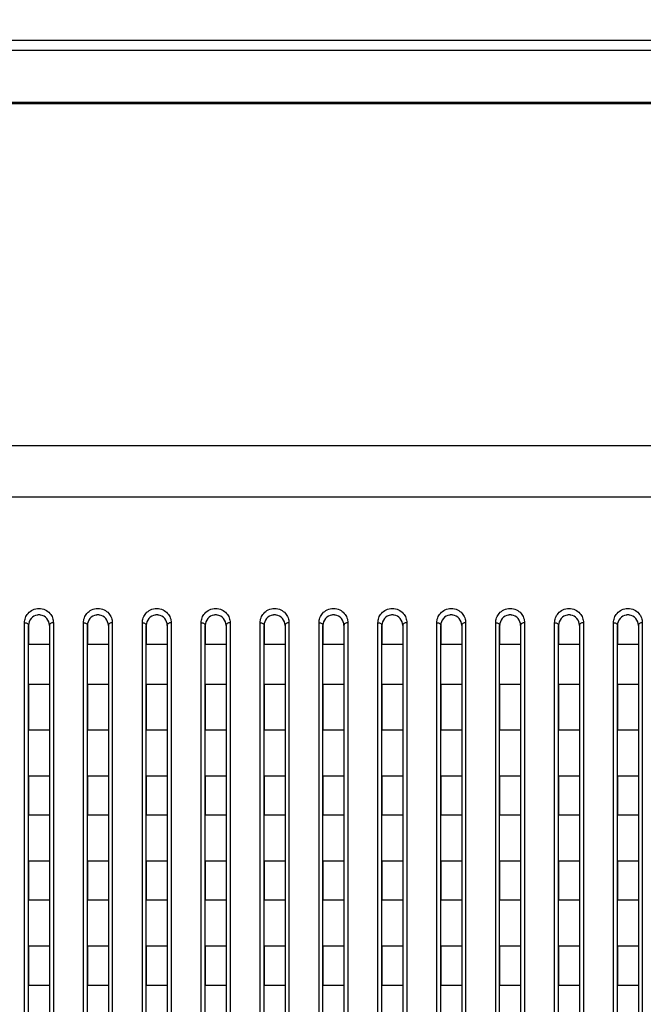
# Model space of a CAD drawing. Header units: millimetres. Extents: x -6054 to 364, y -1866 to 3094.
# Tile 122 of 256: x -4284 to -4236, y 871 to 946. Entities that reach past the tile are written whole.
import ezdxf

# ---------------------------------------------------------------- set-up
doc = ezdxf.new("R2010")
doc.units = ezdxf.units.MM
doc.header["$LTSCALE"] = 65.395
doc.header["$PDSIZE"] = 0.05
doc.layers.get('0').update_dxf_attribs({"linetype": 'CONTINUOUS'})
doc.layers.get('Defpoints').update_dxf_attribs({"linetype": 'CONTINUOUS'})
doc.layers.add('DIM', color=3, linetype='CONTINUOUS')
doc.styles.get("Standard").update_dxf_attribs({"font": 'arial.ttf'})
doc.dimstyles.new('ISO-25', dxfattribs={"dimtxt": 2.5, "dimasz": 2.5, "dimexe": 1.25, "dimexo": 0.625, "dimtad": 1, "dimtxsty": 'STANDARD', "dimcen": 2.5, "dimadec": 0, "dimazin": 0, "dimtfac": 1, "dimtmove": 0, "dimatfit": 3, "dimfxl": 1, "dimarcsym": 0})

# ---------------------------------------------------------------- blocks, each defined once
blk = doc.blocks.new('*D0')
at = {"layer": 'Defpoints', "color": 0}
for p in [(-4193.173, 1041.272), (-4734.98, 936.486), (-4193.173, 628.168)]:
    blk.add_point(p, dxfattribs=at)
at = {"layer": 'DIM', "color": 3, "lineweight": -2}
for p, q in [((-4734.98, 937.111), (-4734.98, 1042.522)), ((-4193.173, 628.793), (-4193.173, 1042.522)), ((-4719.98, 1041.272), (-4208.173, 1041.272))]:
    blk.add_line(p, q, dxfattribs=at)
at = {"layer": 'DIM', "color": 3}
for points in [[(-4719.98, 1043.772), (-4719.98, 1038.772), (-4734.98, 1041.272)], [(-4208.173, 1038.772), (-4208.173, 1043.772), (-4193.173, 1041.272)]]:
    blk.add_solid(points, dxfattribs=at)
at = {"layer": 'DIM', "color": 2, "insert": (-4464.076, 1059.082), "char_height": 20, "attachment_point": 5}
blk.add_mtext('542  [21,331]', dxfattribs=at)
blk = doc.blocks.new('*D7')
at = {"layer": 'Defpoints', "color": 0}
for p in [(-4728.573, 946.484), (-4809.721, 628.168), (-4193.173, 628.168)]:
    blk.add_point(p, dxfattribs=at)
at = {"layer": 'DIM', "color": 3, "lineweight": -2}
for p, q in [((-4729.198, 946.484), (-4810.971, 946.484)), ((-4809.721, 931.484), (-4809.721, 643.168)), ((-4193.798, 628.168), (-4810.971, 628.168))]:
    blk.add_line(p, q, dxfattribs=at)
at = {"layer": 'DIM', "color": 3}
for points in [[(-4807.221, 931.484), (-4812.221, 931.484), (-4809.721, 946.484)], [(-4812.221, 643.168), (-4807.221, 643.168), (-4809.721, 628.168)]]:
    blk.add_solid(points, dxfattribs=at)
at = {"layer": 'DIM', "color": 2, "insert": (-4827.531, 787.326), "char_height": 20, "attachment_point": 5, "rotation": 90}
blk.add_mtext('318  [12,532]', dxfattribs=at)

msp = doc.modelspace()

# ---------------------------------------------------------------- linework, layer by layer
at = {"linetype": 'Continuous'}
for p, q in [((-4727.413, 944.918), (-3058.933, 944.918)), ((-3058.933, 944.121), (-4727.413, 944.121)), ((-3058.933, 940.151), (-4727.413, 940.151)), ((-4379.913, 913.947), (-4226.433, 913.947)), ((-3099.485, 909.984), (-4686.861, 909.984)), ((-4283.523, 828.726), (-4283.523, 900.382)), ((-4283.223, 900.184), (-4283.223, 898.734)), ((-4283.223, 900.184), (-4283.223, 898.734)), ((-4283.223, 828.718), (-4283.223, 900.184)), ((-4281.623, 900.184), (-4281.623, 898.734)), ((-4281.623, 900.184), (-4281.623, 898.734)), ((-4281.623, 900.184), (-4281.623, 828.718)), ((-4281.323, 900.382), (-4281.323, 828.726)), ((-4279.023, 828.726), (-4279.023, 900.382)), ((-4278.723, 900.184), (-4278.723, 898.734)), ((-4278.723, 900.184), (-4278.723, 898.734)), ((-4278.723, 828.718), (-4278.723, 900.184)), ((-4277.123, 900.184), (-4277.123, 898.734)), ((-4277.123, 900.184), (-4277.123, 898.734)), ((-4277.123, 900.184), (-4277.123, 828.718)), ((-4276.823, 900.382), (-4276.823, 828.726)), ((-4274.523, 828.726), (-4274.523, 900.382)), ((-4274.223, 900.184), (-4274.223, 898.734)), ((-4274.223, 900.184), (-4274.223, 898.734)), ((-4274.223, 828.718), (-4274.223, 900.184)), ((-4272.623, 900.184), (-4272.623, 898.734)), ((-4272.623, 900.184), (-4272.623, 898.734)), ((-4272.623, 900.184), (-4272.623, 828.718)), ((-4272.323, 900.382), (-4272.323, 828.726)), ((-4270.023, 828.726), (-4270.023, 900.382)), ((-4269.723, 900.184), (-4269.723, 898.734)), ((-4269.723, 900.184), (-4269.723, 898.734)), ((-4269.723, 828.718), (-4269.723, 900.184)), ((-4268.123, 900.184), (-4268.123, 898.734)), ((-4268.123, 900.184), (-4268.123, 898.734)), ((-4268.123, 900.184), (-4268.123, 828.718)), ((-4267.823, 900.382), (-4267.823, 828.726)), ((-4265.523, 828.726), (-4265.523, 900.382)), ((-4265.223, 900.184), (-4265.223, 898.734)), ((-4265.223, 900.184), (-4265.223, 898.734)), ((-4265.223, 828.718), (-4265.223, 900.184)), ((-4263.623, 900.184), (-4263.623, 898.734)), ((-4263.623, 900.184), (-4263.623, 898.734)), ((-4263.623, 900.184), (-4263.623, 828.718)), ((-4263.323, 900.382), (-4263.323, 828.726)), ((-4261.023, 828.726), (-4261.023, 900.382)), ((-4260.723, 900.184), (-4260.723, 898.734)), ((-4260.723, 900.184), (-4260.723, 898.734)), ((-4260.723, 828.718), (-4260.723, 900.184)), ((-4259.123, 900.184), (-4259.123, 898.734)), ((-4259.123, 900.184), (-4259.123, 898.734)), ((-4259.123, 900.184), (-4259.123, 828.718)), ((-4258.823, 900.382), (-4258.823, 828.726)), ((-4256.523, 828.726), (-4256.523, 900.382)), ((-4256.223, 900.184), (-4256.223, 898.734)), ((-4256.223, 900.184), (-4256.223, 898.734)), ((-4256.223, 828.718), (-4256.223, 900.184)), ((-4254.623, 900.184), (-4254.623, 898.734)), ((-4254.623, 900.184), (-4254.623, 898.734)), ((-4254.623, 900.184), (-4254.623, 828.718)), ((-4254.323, 900.382), (-4254.323, 828.726)), ((-4252.023, 828.726), (-4252.023, 900.382)), ((-4251.723, 900.184), (-4251.723, 898.734)), ((-4251.723, 900.184), (-4251.723, 898.734)), ((-4251.723, 828.718), (-4251.723, 900.184)), ((-4250.123, 900.184), (-4250.123, 898.734)), ((-4250.123, 900.184), (-4250.123, 898.734)), ((-4250.123, 900.184), (-4250.123, 828.718)), ((-4249.823, 900.382), (-4249.823, 828.726)), ((-4247.523, 828.726), (-4247.523, 900.382)), ((-4247.223, 900.184), (-4247.223, 898.734)), ((-4247.223, 900.184), (-4247.223, 898.734)), ((-4247.223, 828.718), (-4247.223, 900.184)), ((-4245.623, 900.184), (-4245.623, 898.734)), ((-4245.623, 900.184), (-4245.623, 898.734)), ((-4245.623, 900.184), (-4245.623, 828.718)), ((-4245.323, 900.382), (-4245.323, 828.726)), ((-4243.023, 828.726), (-4243.023, 900.382)), ((-4242.723, 900.184), (-4242.723, 898.734)), ((-4242.723, 900.184), (-4242.723, 898.734)), ((-4242.723, 828.718), (-4242.723, 900.184)), ((-4241.123, 900.184), (-4241.123, 898.734)), ((-4241.123, 900.184), (-4241.123, 898.734)), ((-4241.123, 900.184), (-4241.123, 828.718)), ((-4240.823, 900.382), (-4240.823, 828.726)), ((-4238.523, 828.726), (-4238.523, 900.382)), ((-4238.223, 900.184), (-4238.223, 898.734)), ((-4238.223, 900.184), (-4238.223, 898.734)), ((-4238.223, 828.718), (-4238.223, 900.184)), ((-4236.623, 900.184), (-4236.623, 898.734)), ((-4236.623, 900.184), (-4236.623, 898.734)), ((-4236.623, 900.184), (-4236.623, 828.718)), ((-4236.323, 900.382), (-4236.323, 828.726)), ((-4281.623, 898.734), (-4283.223, 898.734)), ((-4281.623, 898.734), (-4283.223, 898.734)), ((-4277.123, 898.734), (-4278.723, 898.734)), ((-4277.123, 898.734), (-4278.723, 898.734)), ((-4272.623, 898.734), (-4274.223, 898.734)), ((-4272.623, 898.734), (-4274.223, 898.734)), ((-4268.123, 898.734), (-4269.723, 898.734)), ((-4268.123, 898.734), (-4269.723, 898.734)), ((-4263.623, 898.734), (-4265.223, 898.734)), ((-4263.623, 898.734), (-4265.223, 898.734)), ((-4259.123, 898.734), (-4260.723, 898.734)), ((-4259.123, 898.734), (-4260.723, 898.734)), ((-4254.623, 898.734), (-4256.223, 898.734)), ((-4254.623, 898.734), (-4256.223, 898.734)), ((-4250.123, 898.734), (-4251.723, 898.734)), ((-4250.123, 898.734), (-4251.723, 898.734)), ((-4245.623, 898.734), (-4247.223, 898.734)), ((-4245.623, 898.734), (-4247.223, 898.734)), ((-4241.123, 898.734), (-4242.723, 898.734)), ((-4241.123, 898.734), (-4242.723, 898.734)), ((-4236.623, 898.734), (-4238.223, 898.734)), ((-4236.623, 898.734), (-4238.223, 898.734)), ((-4283.223, 895.668), (-4283.223, 892.168)), ((-4283.223, 895.668), (-4283.223, 892.168)), ((-4281.623, 895.668), (-4283.223, 895.668)), ((-4281.623, 895.668), (-4283.223, 895.668)), ((-4281.623, 895.668), (-4281.623, 892.168)), ((-4281.623, 895.668), (-4281.623, 892.168)), ((-4278.723, 895.668), (-4278.723, 892.168)), ((-4278.723, 895.668), (-4278.723, 892.168)), ((-4277.123, 895.668), (-4278.723, 895.668)), ((-4277.123, 895.668), (-4278.723, 895.668)), ((-4277.123, 895.668), (-4277.123, 892.168)), ((-4277.123, 895.668), (-4277.123, 892.168)), ((-4274.223, 895.668), (-4274.223, 892.168)), ((-4274.223, 895.668), (-4274.223, 892.168)), ((-4272.623, 895.668), (-4274.223, 895.668)), ((-4272.623, 895.668), (-4274.223, 895.668)), ((-4272.623, 895.668), (-4272.623, 892.168)), ((-4272.623, 895.668), (-4272.623, 892.168)), ((-4269.723, 895.668), (-4269.723, 892.168)), ((-4269.723, 895.668), (-4269.723, 892.168)), ((-4268.123, 895.668), (-4269.723, 895.668)), ((-4268.123, 895.668), (-4269.723, 895.668)), ((-4268.123, 895.668), (-4268.123, 892.168)), ((-4268.123, 895.668), (-4268.123, 892.168)), ((-4265.223, 895.668), (-4265.223, 892.168)), ((-4265.223, 895.668), (-4265.223, 892.168)), ((-4263.623, 895.668), (-4265.223, 895.668)), ((-4263.623, 895.668), (-4265.223, 895.668)), ((-4263.623, 895.668), (-4263.623, 892.168)), ((-4263.623, 895.668), (-4263.623, 892.168)), ((-4260.723, 895.668), (-4260.723, 892.168)), ((-4260.723, 895.668), (-4260.723, 892.168)), ((-4259.123, 895.668), (-4260.723, 895.668)), ((-4259.123, 895.668), (-4260.723, 895.668)), ((-4259.123, 895.668), (-4259.123, 892.168)), ((-4259.123, 895.668), (-4259.123, 892.168)), ((-4256.223, 895.668), (-4256.223, 892.168)), ((-4256.223, 895.668), (-4256.223, 892.168)), ((-4254.623, 895.668), (-4256.223, 895.668)), ((-4254.623, 895.668), (-4256.223, 895.668)), ((-4254.623, 895.668), (-4254.623, 892.168)), ((-4254.623, 895.668), (-4254.623, 892.168)), ((-4251.723, 895.668), (-4251.723, 892.168)), ((-4251.723, 895.668), (-4251.723, 892.168)), ((-4250.123, 895.668), (-4251.723, 895.668)), ((-4250.123, 895.668), (-4251.723, 895.668)), ((-4250.123, 895.668), (-4250.123, 892.168)), ((-4250.123, 895.668), (-4250.123, 892.168)), ((-4247.223, 895.668), (-4247.223, 892.168)), ((-4247.223, 895.668), (-4247.223, 892.168)), ((-4245.623, 895.668), (-4247.223, 895.668)), ((-4245.623, 895.668), (-4247.223, 895.668)), ((-4245.623, 895.668), (-4245.623, 892.168)), ((-4245.623, 895.668), (-4245.623, 892.168)), ((-4242.723, 895.668), (-4242.723, 892.168)), ((-4242.723, 895.668), (-4242.723, 892.168)), ((-4241.123, 895.668), (-4242.723, 895.668)), ((-4241.123, 895.668), (-4242.723, 895.668)), ((-4241.123, 895.668), (-4241.123, 892.168)), ((-4241.123, 895.668), (-4241.123, 892.168)), ((-4238.223, 895.668), (-4238.223, 892.168)), ((-4238.223, 895.668), (-4238.223, 892.168)), ((-4236.623, 895.668), (-4238.223, 895.668)), ((-4236.623, 895.668), (-4238.223, 895.668)), ((-4236.623, 895.668), (-4236.623, 892.168)), ((-4236.623, 895.668), (-4236.623, 892.168)), ((-4281.623, 892.168), (-4283.223, 892.168)), ((-4281.623, 892.168), (-4283.223, 892.168)), ((-4277.123, 892.168), (-4278.723, 892.168)), ((-4277.123, 892.168), (-4278.723, 892.168)), ((-4272.623, 892.168), (-4274.223, 892.168)), ((-4272.623, 892.168), (-4274.223, 892.168)), ((-4268.123, 892.168), (-4269.723, 892.168)), ((-4268.123, 892.168), (-4269.723, 892.168)), ((-4263.623, 892.168), (-4265.223, 892.168)), ((-4263.623, 892.168), (-4265.223, 892.168)), ((-4259.123, 892.168), (-4260.723, 892.168)), ((-4259.123, 892.168), (-4260.723, 892.168)), ((-4254.623, 892.168), (-4256.223, 892.168)), ((-4254.623, 892.168), (-4256.223, 892.168)), ((-4250.123, 892.168), (-4251.723, 892.168)), ((-4250.123, 892.168), (-4251.723, 892.168)), ((-4245.623, 892.168), (-4247.223, 892.168)), ((-4245.623, 892.168), (-4247.223, 892.168)), ((-4241.123, 892.168), (-4242.723, 892.168)), ((-4241.123, 892.168), (-4242.723, 892.168)), ((-4236.623, 892.168), (-4238.223, 892.168)), ((-4236.623, 892.168), (-4238.223, 892.168)), ((-4283.223, 888.668), (-4283.223, 885.668)), ((-4283.223, 888.668), (-4283.223, 885.668)), ((-4281.623, 888.668), (-4283.223, 888.668)), ((-4281.623, 888.668), (-4283.223, 888.668)), ((-4281.623, 888.668), (-4281.623, 885.668)), ((-4281.623, 888.668), (-4281.623, 885.668)), ((-4278.723, 888.668), (-4278.723, 885.668)), ((-4278.723, 888.668), (-4278.723, 885.668)), ((-4277.123, 888.668), (-4278.723, 888.668)), ((-4277.123, 888.668), (-4278.723, 888.668)), ((-4277.123, 888.668), (-4277.123, 885.668)), ((-4277.123, 888.668), (-4277.123, 885.668)), ((-4274.223, 888.668), (-4274.223, 885.668)), ((-4274.223, 888.668), (-4274.223, 885.668)), ((-4272.623, 888.668), (-4274.223, 888.668)), ((-4272.623, 888.668), (-4274.223, 888.668)), ((-4272.623, 888.668), (-4272.623, 885.668)), ((-4272.623, 888.668), (-4272.623, 885.668)), ((-4269.723, 888.668), (-4269.723, 885.668)), ((-4269.723, 888.668), (-4269.723, 885.668)), ((-4268.123, 888.668), (-4269.723, 888.668)), ((-4268.123, 888.668), (-4269.723, 888.668)), ((-4268.123, 888.668), (-4268.123, 885.668)), ((-4268.123, 888.668), (-4268.123, 885.668)), ((-4265.223, 888.668), (-4265.223, 885.668)), ((-4265.223, 888.668), (-4265.223, 885.668)), ((-4263.623, 888.668), (-4265.223, 888.668)), ((-4263.623, 888.668), (-4265.223, 888.668)), ((-4263.623, 888.668), (-4263.623, 885.668)), ((-4263.623, 888.668), (-4263.623, 885.668)), ((-4260.723, 888.668), (-4260.723, 885.668)), ((-4260.723, 888.668), (-4260.723, 885.668)), ((-4259.123, 888.668), (-4260.723, 888.668)), ((-4259.123, 888.668), (-4260.723, 888.668)), ((-4259.123, 888.668), (-4259.123, 885.668)), ((-4259.123, 888.668), (-4259.123, 885.668)), ((-4256.223, 888.668), (-4256.223, 885.668)), ((-4256.223, 888.668), (-4256.223, 885.668)), ((-4254.623, 888.668), (-4256.223, 888.668)), ((-4254.623, 888.668), (-4256.223, 888.668)), ((-4254.623, 888.668), (-4254.623, 885.668)), ((-4254.623, 888.668), (-4254.623, 885.668)), ((-4251.723, 888.668), (-4251.723, 885.668)), ((-4251.723, 888.668), (-4251.723, 885.668)), ((-4250.123, 888.668), (-4251.723, 888.668)), ((-4250.123, 888.668), (-4251.723, 888.668)), ((-4250.123, 888.668), (-4250.123, 885.668)), ((-4250.123, 888.668), (-4250.123, 885.668)), ((-4247.223, 888.668), (-4247.223, 885.668)), ((-4247.223, 888.668), (-4247.223, 885.668)), ((-4245.623, 888.668), (-4247.223, 888.668)), ((-4245.623, 888.668), (-4247.223, 888.668)), ((-4245.623, 888.668), (-4245.623, 885.668)), ((-4245.623, 888.668), (-4245.623, 885.668)), ((-4242.723, 888.668), (-4242.723, 885.668)), ((-4242.723, 888.668), (-4242.723, 885.668)), ((-4241.123, 888.668), (-4242.723, 888.668)), ((-4241.123, 888.668), (-4242.723, 888.668)), ((-4241.123, 888.668), (-4241.123, 885.668)), ((-4241.123, 888.668), (-4241.123, 885.668)), ((-4238.223, 888.668), (-4238.223, 885.668)), ((-4238.223, 888.668), (-4238.223, 885.668)), ((-4236.623, 888.668), (-4238.223, 888.668)), ((-4236.623, 888.668), (-4238.223, 888.668)), ((-4236.623, 888.668), (-4236.623, 885.668)), ((-4236.623, 888.668), (-4236.623, 885.668)), ((-4281.623, 885.668), (-4283.223, 885.668)), ((-4281.623, 885.668), (-4283.223, 885.668)), ((-4277.123, 885.668), (-4278.723, 885.668)), ((-4277.123, 885.668), (-4278.723, 885.668)), ((-4272.623, 885.668), (-4274.223, 885.668)), ((-4272.623, 885.668), (-4274.223, 885.668)), ((-4268.123, 885.668), (-4269.723, 885.668)), ((-4268.123, 885.668), (-4269.723, 885.668)), ((-4263.623, 885.668), (-4265.223, 885.668)), ((-4263.623, 885.668), (-4265.223, 885.668)), ((-4259.123, 885.668), (-4260.723, 885.668)), ((-4259.123, 885.668), (-4260.723, 885.668)), ((-4254.623, 885.668), (-4256.223, 885.668)), ((-4254.623, 885.668), (-4256.223, 885.668)), ((-4250.123, 885.668), (-4251.723, 885.668)), ((-4250.123, 885.668), (-4251.723, 885.668)), ((-4245.623, 885.668), (-4247.223, 885.668)), ((-4245.623, 885.668), (-4247.223, 885.668)), ((-4241.123, 885.668), (-4242.723, 885.668)), ((-4241.123, 885.668), (-4242.723, 885.668)), ((-4236.623, 885.668), (-4238.223, 885.668)), ((-4236.623, 885.668), (-4238.223, 885.668)), ((-4283.223, 882.168), (-4283.223, 879.168)), ((-4283.223, 882.168), (-4283.223, 879.168)), ((-4281.623, 882.168), (-4283.223, 882.168)), ((-4281.623, 882.168), (-4283.223, 882.168)), ((-4281.623, 882.168), (-4281.623, 879.168)), ((-4281.623, 882.168), (-4281.623, 879.168)), ((-4278.723, 882.168), (-4278.723, 879.168)), ((-4278.723, 882.168), (-4278.723, 879.168)), ((-4277.123, 882.168), (-4278.723, 882.168)), ((-4277.123, 882.168), (-4278.723, 882.168)), ((-4277.123, 882.168), (-4277.123, 879.168)), ((-4277.123, 882.168), (-4277.123, 879.168)), ((-4274.223, 882.168), (-4274.223, 879.168)), ((-4274.223, 882.168), (-4274.223, 879.168)), ((-4272.623, 882.168), (-4274.223, 882.168)), ((-4272.623, 882.168), (-4274.223, 882.168)), ((-4272.623, 882.168), (-4272.623, 879.168)), ((-4272.623, 882.168), (-4272.623, 879.168)), ((-4269.723, 882.168), (-4269.723, 879.168)), ((-4269.723, 882.168), (-4269.723, 879.168)), ((-4268.123, 882.168), (-4269.723, 882.168)), ((-4268.123, 882.168), (-4269.723, 882.168)), ((-4268.123, 882.168), (-4268.123, 879.168)), ((-4268.123, 882.168), (-4268.123, 879.168)), ((-4265.223, 882.168), (-4265.223, 879.168)), ((-4265.223, 882.168), (-4265.223, 879.168)), ((-4263.623, 882.168), (-4265.223, 882.168)), ((-4263.623, 882.168), (-4265.223, 882.168)), ((-4263.623, 882.168), (-4263.623, 879.168)), ((-4263.623, 882.168), (-4263.623, 879.168)), ((-4260.723, 882.168), (-4260.723, 879.168)), ((-4260.723, 882.168), (-4260.723, 879.168)), ((-4259.123, 882.168), (-4260.723, 882.168)), ((-4259.123, 882.168), (-4260.723, 882.168)), ((-4259.123, 882.168), (-4259.123, 879.168)), ((-4259.123, 882.168), (-4259.123, 879.168)), ((-4256.223, 882.168), (-4256.223, 879.168)), ((-4256.223, 882.168), (-4256.223, 879.168)), ((-4254.623, 882.168), (-4256.223, 882.168)), ((-4254.623, 882.168), (-4256.223, 882.168)), ((-4254.623, 882.168), (-4254.623, 879.168)), ((-4254.623, 882.168), (-4254.623, 879.168)), ((-4251.723, 882.168), (-4251.723, 879.168)), ((-4251.723, 882.168), (-4251.723, 879.168)), ((-4250.123, 882.168), (-4251.723, 882.168)), ((-4250.123, 882.168), (-4251.723, 882.168)), ((-4250.123, 882.168), (-4250.123, 879.168)), ((-4250.123, 882.168), (-4250.123, 879.168)), ((-4247.223, 882.168), (-4247.223, 879.168)), ((-4247.223, 882.168), (-4247.223, 879.168)), ((-4245.623, 882.168), (-4247.223, 882.168)), ((-4245.623, 882.168), (-4247.223, 882.168)), ((-4245.623, 882.168), (-4245.623, 879.168)), ((-4245.623, 882.168), (-4245.623, 879.168)), ((-4242.723, 882.168), (-4242.723, 879.168)), ((-4242.723, 882.168), (-4242.723, 879.168)), ((-4241.123, 882.168), (-4242.723, 882.168)), ((-4241.123, 882.168), (-4242.723, 882.168)), ((-4241.123, 882.168), (-4241.123, 879.168)), ((-4241.123, 882.168), (-4241.123, 879.168)), ((-4238.223, 882.168), (-4238.223, 879.168)), ((-4238.223, 882.168), (-4238.223, 879.168)), ((-4236.623, 882.168), (-4238.223, 882.168)), ((-4236.623, 882.168), (-4238.223, 882.168)), ((-4236.623, 882.168), (-4236.623, 879.168)), ((-4236.623, 882.168), (-4236.623, 879.168)), ((-4281.623, 879.168), (-4283.223, 879.168)), ((-4281.623, 879.168), (-4283.223, 879.168)), ((-4277.123, 879.168), (-4278.723, 879.168)), ((-4277.123, 879.168), (-4278.723, 879.168)), ((-4272.623, 879.168), (-4274.223, 879.168)), ((-4272.623, 879.168), (-4274.223, 879.168)), ((-4268.123, 879.168), (-4269.723, 879.168)), ((-4268.123, 879.168), (-4269.723, 879.168)), ((-4263.623, 879.168), (-4265.223, 879.168)), ((-4263.623, 879.168), (-4265.223, 879.168)), ((-4259.123, 879.168), (-4260.723, 879.168)), ((-4259.123, 879.168), (-4260.723, 879.168)), ((-4254.623, 879.168), (-4256.223, 879.168)), ((-4254.623, 879.168), (-4256.223, 879.168)), ((-4250.123, 879.168), (-4251.723, 879.168)), ((-4250.123, 879.168), (-4251.723, 879.168)), ((-4245.623, 879.168), (-4247.223, 879.168)), ((-4245.623, 879.168), (-4247.223, 879.168)), ((-4241.123, 879.168), (-4242.723, 879.168)), ((-4241.123, 879.168), (-4242.723, 879.168)), ((-4236.623, 879.168), (-4238.223, 879.168)), ((-4236.623, 879.168), (-4238.223, 879.168)), ((-4283.223, 875.668), (-4283.223, 872.668)), ((-4283.223, 875.668), (-4283.223, 872.668)), ((-4281.623, 875.668), (-4283.223, 875.668)), ((-4281.623, 875.668), (-4283.223, 875.668)), ((-4281.623, 875.668), (-4281.623, 872.668)), ((-4281.623, 875.668), (-4281.623, 872.668)), ((-4278.723, 875.668), (-4278.723, 872.668)), ((-4278.723, 875.668), (-4278.723, 872.668)), ((-4277.123, 875.668), (-4278.723, 875.668)), ((-4277.123, 875.668), (-4278.723, 875.668)), ((-4277.123, 875.668), (-4277.123, 872.668)), ((-4277.123, 875.668), (-4277.123, 872.668)), ((-4274.223, 875.668), (-4274.223, 872.668)), ((-4274.223, 875.668), (-4274.223, 872.668)), ((-4272.623, 875.668), (-4274.223, 875.668)), ((-4272.623, 875.668), (-4274.223, 875.668)), ((-4272.623, 875.668), (-4272.623, 872.668)), ((-4272.623, 875.668), (-4272.623, 872.668)), ((-4269.723, 875.668), (-4269.723, 872.668)), ((-4269.723, 875.668), (-4269.723, 872.668)), ((-4268.123, 875.668), (-4269.723, 875.668)), ((-4268.123, 875.668), (-4269.723, 875.668)), ((-4268.123, 875.668), (-4268.123, 872.668)), ((-4268.123, 875.668), (-4268.123, 872.668)), ((-4265.223, 875.668), (-4265.223, 872.668)), ((-4265.223, 875.668), (-4265.223, 872.668)), ((-4263.623, 875.668), (-4265.223, 875.668)), ((-4263.623, 875.668), (-4265.223, 875.668)), ((-4263.623, 875.668), (-4263.623, 872.668)), ((-4263.623, 875.668), (-4263.623, 872.668)), ((-4260.723, 875.668), (-4260.723, 872.668)), ((-4260.723, 875.668), (-4260.723, 872.668)), ((-4259.123, 875.668), (-4260.723, 875.668)), ((-4259.123, 875.668), (-4260.723, 875.668)), ((-4259.123, 875.668), (-4259.123, 872.668)), ((-4259.123, 875.668), (-4259.123, 872.668)), ((-4256.223, 875.668), (-4256.223, 872.668)), ((-4256.223, 875.668), (-4256.223, 872.668)), ((-4254.623, 875.668), (-4256.223, 875.668)), ((-4254.623, 875.668), (-4256.223, 875.668)), ((-4254.623, 875.668), (-4254.623, 872.668)), ((-4254.623, 875.668), (-4254.623, 872.668)), ((-4251.723, 875.668), (-4251.723, 872.668)), ((-4251.723, 875.668), (-4251.723, 872.668)), ((-4250.123, 875.668), (-4251.723, 875.668)), ((-4250.123, 875.668), (-4251.723, 875.668)), ((-4250.123, 875.668), (-4250.123, 872.668)), ((-4250.123, 875.668), (-4250.123, 872.668)), ((-4247.223, 875.668), (-4247.223, 872.668)), ((-4247.223, 875.668), (-4247.223, 872.668)), ((-4245.623, 875.668), (-4247.223, 875.668)), ((-4245.623, 875.668), (-4247.223, 875.668)), ((-4245.623, 875.668), (-4245.623, 872.668)), ((-4245.623, 875.668), (-4245.623, 872.668)), ((-4242.723, 875.668), (-4242.723, 872.668)), ((-4242.723, 875.668), (-4242.723, 872.668)), ((-4241.123, 875.668), (-4242.723, 875.668)), ((-4241.123, 875.668), (-4242.723, 875.668)), ((-4241.123, 875.668), (-4241.123, 872.668)), ((-4241.123, 875.668), (-4241.123, 872.668)), ((-4238.223, 875.668), (-4238.223, 872.668)), ((-4238.223, 875.668), (-4238.223, 872.668)), ((-4236.623, 875.668), (-4238.223, 875.668)), ((-4236.623, 875.668), (-4238.223, 875.668)), ((-4236.623, 875.668), (-4236.623, 872.668)), ((-4236.623, 875.668), (-4236.623, 872.668)), ((-4281.623, 872.668), (-4283.223, 872.668)), ((-4281.623, 872.668), (-4283.223, 872.668)), ((-4277.123, 872.668), (-4278.723, 872.668)), ((-4277.123, 872.668), (-4278.723, 872.668)), ((-4272.623, 872.668), (-4274.223, 872.668)), ((-4272.623, 872.668), (-4274.223, 872.668)), ((-4268.123, 872.668), (-4269.723, 872.668)), ((-4268.123, 872.668), (-4269.723, 872.668)), ((-4263.623, 872.668), (-4265.223, 872.668)), ((-4263.623, 872.668), (-4265.223, 872.668)), ((-4259.123, 872.668), (-4260.723, 872.668)), ((-4259.123, 872.668), (-4260.723, 872.668)), ((-4254.623, 872.668), (-4256.223, 872.668)), ((-4254.623, 872.668), (-4256.223, 872.668)), ((-4250.123, 872.668), (-4251.723, 872.668)), ((-4250.123, 872.668), (-4251.723, 872.668)), ((-4245.623, 872.668), (-4247.223, 872.668)), ((-4245.623, 872.668), (-4247.223, 872.668)), ((-4241.123, 872.668), (-4242.723, 872.668)), ((-4241.123, 872.668), (-4242.723, 872.668)), ((-4236.623, 872.668), (-4238.223, 872.668)), ((-4236.623, 872.668), (-4238.223, 872.668))]:
    msp.add_line(p, q, dxfattribs=at)
msp.add_line((-4734.98, 940.078), (-3893.18, 940.078))
for centre, radius, start, end in [((-4282.423, 900.184), 0.8, 98.00571, 180), ((-4282.423, 900.184), 0.8, 98.00697, 100.40127), ((-4282.423, 900.184), 0.8, 98.00697, 100.40127), ((-4282.423, 900.182), 0.802, 92.67353, 98.00676), ((-4282.423, 900.182), 0.802, 92.67345, 98.00676), ((-4282.423, 900.182), 0.802, 92.67345, 98.00676), ((-4282.423, 900.186), 0.798, 87.34328, 92.66704), ((-4282.423, 900.186), 0.798, 87.34328, 92.66704), ((-4282.423, 900.186), 0.798, 87.34317, 92.66715), ((-4282.423, 900.182), 0.802, 81.99243, 87.33724), ((-4282.423, 900.182), 0.802, 81.99258, 87.33756), ((-4282.423, 900.182), 0.802, 81.99258, 87.33756), ((-4282.423, 900.184), 0.8, 0, 81.99444), ((-4282.423, 900.184), 0.8, 79.5496, 81.99314), ((-4282.423, 900.184), 0.8, 79.5496, 81.99314), ((-4277.923, 900.184), 0.8, 98.00571, 180), ((-4277.923, 900.184), 0.8, 98.00697, 100.40127), ((-4277.923, 900.184), 0.8, 98.00697, 100.40127), ((-4277.923, 900.182), 0.802, 92.67353, 98.00676), ((-4277.923, 900.182), 0.802, 92.67345, 98.00676), ((-4277.923, 900.182), 0.802, 92.67345, 98.00676), ((-4277.923, 900.186), 0.798, 87.34328, 92.66704), ((-4277.923, 900.186), 0.798, 87.34328, 92.66704), ((-4277.923, 900.186), 0.798, 87.34317, 92.66715), ((-4277.923, 900.182), 0.802, 81.99243, 87.33724), ((-4277.923, 900.182), 0.802, 81.99258, 87.33756), ((-4277.923, 900.182), 0.802, 81.99258, 87.33756), ((-4277.923, 900.184), 0.8, 0, 81.99444), ((-4277.923, 900.184), 0.8, 79.5496, 81.99314), ((-4277.923, 900.184), 0.8, 79.5496, 81.99314), ((-4273.423, 900.184), 0.8, 98.00571, 180), ((-4273.423, 900.184), 0.8, 98.00697, 100.40127), ((-4273.423, 900.184), 0.8, 98.00697, 100.40127), ((-4273.423, 900.182), 0.802, 92.67353, 98.00676), ((-4273.423, 900.182), 0.802, 92.67345, 98.00676), ((-4273.423, 900.182), 0.802, 92.67345, 98.00676), ((-4273.423, 900.186), 0.798, 87.34328, 92.66704), ((-4273.423, 900.186), 0.798, 87.34328, 92.66704), ((-4273.423, 900.186), 0.798, 87.34317, 92.66715), ((-4273.423, 900.182), 0.802, 81.99243, 87.33724), ((-4273.423, 900.182), 0.802, 81.99258, 87.33756), ((-4273.423, 900.182), 0.802, 81.99258, 87.33756), ((-4273.423, 900.184), 0.8, 0, 81.99444), ((-4273.423, 900.184), 0.8, 79.5496, 81.99314), ((-4273.423, 900.184), 0.8, 79.5496, 81.99314), ((-4268.923, 900.184), 0.8, 98.00571, 180), ((-4268.923, 900.184), 0.8, 98.00697, 100.40127), ((-4268.923, 900.184), 0.8, 98.00697, 100.40127), ((-4268.923, 900.182), 0.802, 92.67353, 98.00676), ((-4268.923, 900.182), 0.802, 92.67345, 98.00676), ((-4268.923, 900.182), 0.802, 92.67345, 98.00676), ((-4268.923, 900.186), 0.798, 87.34328, 92.66704), ((-4268.923, 900.186), 0.798, 87.34328, 92.66704), ((-4268.923, 900.186), 0.798, 87.34317, 92.66715), ((-4268.923, 900.182), 0.802, 81.99243, 87.33724), ((-4268.923, 900.182), 0.802, 81.99258, 87.33756), ((-4268.923, 900.182), 0.802, 81.99258, 87.33756), ((-4268.923, 900.184), 0.8, 0, 81.99444), ((-4268.923, 900.184), 0.8, 79.5496, 81.99314), ((-4268.923, 900.184), 0.8, 79.5496, 81.99314), ((-4264.423, 900.184), 0.8, 98.00571, 180), ((-4264.423, 900.184), 0.8, 98.00697, 100.40127), ((-4264.423, 900.184), 0.8, 98.00697, 100.40127), ((-4264.423, 900.182), 0.802, 92.67353, 98.00676), ((-4264.423, 900.182), 0.802, 92.67345, 98.00676), ((-4264.423, 900.182), 0.802, 92.67345, 98.00676), ((-4264.423, 900.186), 0.798, 87.34328, 92.66704), ((-4264.423, 900.186), 0.798, 87.34328, 92.66704), ((-4264.423, 900.186), 0.798, 87.34317, 92.66715), ((-4264.423, 900.182), 0.802, 81.99243, 87.33724), ((-4264.423, 900.182), 0.802, 81.99258, 87.33756), ((-4264.423, 900.182), 0.802, 81.99258, 87.33756), ((-4264.423, 900.184), 0.8, 0, 81.99444), ((-4264.423, 900.184), 0.8, 79.5496, 81.99314), ((-4264.423, 900.184), 0.8, 79.5496, 81.99314), ((-4259.923, 900.184), 0.8, 98.00571, 180), ((-4259.923, 900.184), 0.8, 98.00697, 100.40127), ((-4259.923, 900.184), 0.8, 98.00697, 100.40127), ((-4259.923, 900.182), 0.802, 92.67353, 98.00676), ((-4259.923, 900.182), 0.802, 92.67345, 98.00676), ((-4259.923, 900.182), 0.802, 92.67345, 98.00676), ((-4259.923, 900.186), 0.798, 87.34328, 92.66704), ((-4259.923, 900.186), 0.798, 87.34328, 92.66704), ((-4259.923, 900.186), 0.798, 87.34317, 92.66715), ((-4259.923, 900.182), 0.802, 81.99243, 87.33724), ((-4259.923, 900.182), 0.802, 81.99258, 87.33756), ((-4259.923, 900.182), 0.802, 81.99258, 87.33756), ((-4259.923, 900.184), 0.8, 0, 81.99444), ((-4259.923, 900.184), 0.8, 79.5496, 81.99314), ((-4259.923, 900.184), 0.8, 79.5496, 81.99314), ((-4255.423, 900.184), 0.8, 98.00571, 180), ((-4255.423, 900.184), 0.8, 98.00697, 100.40127), ((-4255.423, 900.184), 0.8, 98.00697, 100.40127), ((-4255.423, 900.182), 0.802, 92.67353, 98.00676), ((-4255.423, 900.182), 0.802, 92.67345, 98.00676), ((-4255.423, 900.182), 0.802, 92.67345, 98.00676), ((-4255.423, 900.186), 0.798, 87.34328, 92.66704), ((-4255.423, 900.186), 0.798, 87.34328, 92.66704), ((-4255.423, 900.186), 0.798, 87.34317, 92.66715), ((-4255.423, 900.182), 0.802, 81.99243, 87.33724), ((-4255.423, 900.182), 0.802, 81.99258, 87.33756), ((-4255.423, 900.182), 0.802, 81.99258, 87.33756), ((-4255.423, 900.184), 0.8, 0, 81.99444), ((-4255.423, 900.184), 0.8, 79.5496, 81.99314), ((-4255.423, 900.184), 0.8, 79.5496, 81.99314), ((-4250.923, 900.184), 0.8, 98.00571, 180), ((-4250.923, 900.184), 0.8, 98.00697, 100.40127), ((-4250.923, 900.184), 0.8, 98.00697, 100.40127), ((-4250.923, 900.182), 0.802, 92.67353, 98.00676), ((-4250.923, 900.182), 0.802, 92.67345, 98.00676), ((-4250.923, 900.182), 0.802, 92.67345, 98.00676), ((-4250.923, 900.186), 0.798, 87.34328, 92.66704), ((-4250.923, 900.186), 0.798, 87.34328, 92.66704), ((-4250.923, 900.186), 0.798, 87.34317, 92.66715), ((-4250.923, 900.182), 0.802, 81.99243, 87.33724), ((-4250.923, 900.182), 0.802, 81.99258, 87.33756), ((-4250.923, 900.182), 0.802, 81.99258, 87.33756), ((-4250.923, 900.184), 0.8, 0, 81.99444), ((-4250.923, 900.184), 0.8, 79.5496, 81.99314), ((-4250.923, 900.184), 0.8, 79.5496, 81.99314), ((-4246.423, 900.184), 0.8, 98.00571, 180), ((-4246.423, 900.184), 0.8, 98.00697, 100.40127), ((-4246.423, 900.184), 0.8, 98.00697, 100.40127), ((-4246.423, 900.182), 0.802, 92.67353, 98.00676), ((-4246.423, 900.182), 0.802, 92.67345, 98.00676), ((-4246.423, 900.182), 0.802, 92.67345, 98.00676), ((-4246.423, 900.186), 0.798, 87.34328, 92.66704), ((-4246.423, 900.186), 0.798, 87.34328, 92.66704), ((-4246.423, 900.186), 0.798, 87.34317, 92.66715), ((-4246.423, 900.182), 0.802, 81.99243, 87.33724), ((-4246.423, 900.182), 0.802, 81.99258, 87.33756), ((-4246.423, 900.182), 0.802, 81.99258, 87.33756), ((-4246.423, 900.184), 0.8, 0, 81.99444), ((-4246.423, 900.184), 0.8, 79.5496, 81.99314), ((-4246.423, 900.184), 0.8, 79.5496, 81.99314), ((-4241.923, 900.184), 0.8, 98.00571, 180), ((-4241.923, 900.184), 0.8, 98.00697, 100.40127), ((-4241.923, 900.184), 0.8, 98.00697, 100.40127), ((-4241.923, 900.182), 0.802, 92.67353, 98.00676), ((-4241.923, 900.182), 0.802, 92.67345, 98.00676), ((-4241.923, 900.182), 0.802, 92.67345, 98.00676), ((-4241.923, 900.186), 0.798, 87.34328, 92.66704), ((-4241.923, 900.186), 0.798, 87.34328, 92.66704), ((-4241.923, 900.186), 0.798, 87.34317, 92.66715), ((-4241.923, 900.182), 0.802, 81.99243, 87.33724), ((-4241.923, 900.182), 0.802, 81.99258, 87.33756), ((-4241.923, 900.182), 0.802, 81.99258, 87.33756), ((-4241.923, 900.184), 0.8, 0, 81.99444), ((-4241.923, 900.184), 0.8, 79.5496, 81.99314), ((-4241.923, 900.184), 0.8, 79.5496, 81.99314), ((-4237.423, 900.184), 0.8, 98.00571, 180), ((-4237.423, 900.184), 0.8, 98.00697, 100.40127), ((-4237.423, 900.184), 0.8, 98.00697, 100.40127), ((-4237.423, 900.182), 0.802, 92.67353, 98.00676), ((-4237.423, 900.182), 0.802, 92.67345, 98.00676), ((-4237.423, 900.182), 0.802, 92.67345, 98.00676), ((-4237.423, 900.186), 0.798, 87.34328, 92.66704), ((-4237.423, 900.186), 0.798, 87.34328, 92.66704), ((-4237.423, 900.186), 0.798, 87.34317, 92.66715), ((-4237.423, 900.182), 0.802, 81.99243, 87.33724), ((-4237.423, 900.182), 0.802, 81.99258, 87.33756), ((-4237.423, 900.182), 0.802, 81.99258, 87.33756), ((-4237.423, 900.184), 0.8, 0, 81.99444), ((-4237.423, 900.184), 0.8, 79.5496, 81.99314), ((-4237.423, 900.184), 0.8, 79.5496, 81.99314), ((-4282.423, 900.184), 0.8, 176.37735, 179.99968), ((-4282.423, 900.184), 0.8, 176.37735, 179.99968), ((-4282.423, 900.184), 0.8, 0.00033, 3.66432), ((-4282.423, 900.184), 0.8, 0.00033, 3.66432), ((-4277.923, 900.184), 0.8, 176.37735, 179.99968), ((-4277.923, 900.184), 0.8, 176.37735, 179.99968), ((-4277.923, 900.184), 0.8, 0.00033, 3.66432), ((-4277.923, 900.184), 0.8, 0.00033, 3.66432), ((-4273.423, 900.184), 0.8, 176.37735, 179.99968), ((-4273.423, 900.184), 0.8, 176.37735, 179.99968), ((-4273.423, 900.184), 0.8, 0.00033, 3.66432), ((-4273.423, 900.184), 0.8, 0.00033, 3.66432), ((-4268.923, 900.184), 0.8, 176.37735, 179.99968), ((-4268.923, 900.184), 0.8, 176.37735, 179.99968), ((-4268.923, 900.184), 0.8, 0.00033, 3.66432), ((-4268.923, 900.184), 0.8, 0.00033, 3.66432), ((-4264.423, 900.184), 0.8, 176.37735, 179.99968), ((-4264.423, 900.184), 0.8, 176.37735, 179.99968), ((-4264.423, 900.184), 0.8, 0.00033, 3.66432), ((-4264.423, 900.184), 0.8, 0.00033, 3.66432), ((-4259.923, 900.184), 0.8, 176.37735, 179.99968), ((-4259.923, 900.184), 0.8, 176.37735, 179.99968), ((-4259.923, 900.184), 0.8, 0.00033, 3.66432), ((-4259.923, 900.184), 0.8, 0.00033, 3.66432), ((-4255.423, 900.184), 0.8, 176.37735, 179.99968), ((-4255.423, 900.184), 0.8, 176.37735, 179.99968), ((-4255.423, 900.184), 0.8, 0.00033, 3.66432), ((-4255.423, 900.184), 0.8, 0.00033, 3.66432), ((-4250.923, 900.184), 0.8, 176.37735, 179.99968), ((-4250.923, 900.184), 0.8, 176.37735, 179.99968), ((-4250.923, 900.184), 0.8, 0.00033, 3.66432), ((-4250.923, 900.184), 0.8, 0.00033, 3.66432), ((-4246.423, 900.184), 0.8, 176.37735, 179.99968), ((-4246.423, 900.184), 0.8, 176.37735, 179.99968), ((-4246.423, 900.184), 0.8, 0.00033, 3.66432), ((-4246.423, 900.184), 0.8, 0.00033, 3.66432), ((-4241.923, 900.184), 0.8, 176.37735, 179.99968), ((-4241.923, 900.184), 0.8, 176.37735, 179.99968), ((-4241.923, 900.184), 0.8, 0.00033, 3.66432), ((-4241.923, 900.184), 0.8, 0.00033, 3.66432), ((-4237.423, 900.184), 0.8, 176.37735, 179.99968), ((-4237.423, 900.184), 0.8, 176.37735, 179.99968), ((-4237.423, 900.184), 0.8, 0.00033, 3.66432), ((-4237.423, 900.184), 0.8, 0.00033, 3.66432)]:
    msp.add_arc(centre, radius, start, end, dxfattribs=at)
for points, knots in [([(-4283.523, 900.382), (-4283.523, 900.51), (-4283.477, 900.773), (-4283.266, 901.134), (-4282.903, 901.413), (-4282.423, 901.524), (-4281.943, 901.413), (-4281.58, 901.134), (-4281.369, 900.773), (-4281.323, 900.51), (-4281.323, 900.382)], [0, 0, 0, 0, 0.111203, 0.227903, 0.356731, 0.49999, 0.643254, 0.77209, 0.888795, 1, 1, 1, 1]), ([(-4279.023, 900.382), (-4279.023, 900.51), (-4278.977, 900.773), (-4278.766, 901.134), (-4278.403, 901.413), (-4277.923, 901.524), (-4277.443, 901.413), (-4277.08, 901.134), (-4276.869, 900.773), (-4276.823, 900.51), (-4276.823, 900.382)], [0, 0, 0, 0, 0.111203, 0.227903, 0.356731, 0.49999, 0.643254, 0.77209, 0.888795, 1, 1, 1, 1]), ([(-4274.523, 900.382), (-4274.523, 900.51), (-4274.477, 900.773), (-4274.266, 901.134), (-4273.903, 901.413), (-4273.423, 901.524), (-4272.943, 901.413), (-4272.58, 901.134), (-4272.369, 900.773), (-4272.323, 900.51), (-4272.323, 900.382)], [0, 0, 0, 0, 0.111203, 0.227903, 0.356731, 0.49999, 0.643254, 0.77209, 0.888795, 1, 1, 1, 1]), ([(-4270.023, 900.382), (-4270.023, 900.51), (-4269.977, 900.773), (-4269.766, 901.134), (-4269.403, 901.413), (-4268.923, 901.524), (-4268.443, 901.413), (-4268.08, 901.134), (-4267.869, 900.773), (-4267.823, 900.51), (-4267.823, 900.382)], [0, 0, 0, 0, 0.111203, 0.227903, 0.356731, 0.49999, 0.643254, 0.77209, 0.888795, 1, 1, 1, 1]), ([(-4265.523, 900.382), (-4265.523, 900.51), (-4265.477, 900.773), (-4265.266, 901.134), (-4264.903, 901.413), (-4264.423, 901.524), (-4263.943, 901.413), (-4263.58, 901.134), (-4263.369, 900.773), (-4263.323, 900.51), (-4263.323, 900.382)], [0, 0, 0, 0, 0.111203, 0.227903, 0.356731, 0.49999, 0.643254, 0.77209, 0.888795, 1, 1, 1, 1]), ([(-4261.023, 900.382), (-4261.023, 900.51), (-4260.977, 900.773), (-4260.766, 901.134), (-4260.403, 901.413), (-4259.923, 901.524), (-4259.443, 901.413), (-4259.08, 901.134), (-4258.869, 900.773), (-4258.823, 900.51), (-4258.823, 900.382)], [0, 0, 0, 0, 0.111203, 0.227903, 0.356731, 0.49999, 0.643254, 0.77209, 0.888795, 1, 1, 1, 1]), ([(-4256.523, 900.382), (-4256.523, 900.51), (-4256.477, 900.773), (-4256.266, 901.134), (-4255.903, 901.413), (-4255.423, 901.524), (-4254.943, 901.413), (-4254.58, 901.134), (-4254.369, 900.773), (-4254.323, 900.51), (-4254.323, 900.382)], [0, 0, 0, 0, 0.111203, 0.227903, 0.356731, 0.49999, 0.643254, 0.77209, 0.888795, 1, 1, 1, 1]), ([(-4252.023, 900.382), (-4252.023, 900.51), (-4251.977, 900.773), (-4251.766, 901.134), (-4251.403, 901.413), (-4250.923, 901.524), (-4250.443, 901.413), (-4250.08, 901.134), (-4249.869, 900.773), (-4249.823, 900.51), (-4249.823, 900.382)], [0, 0, 0, 0, 0.111203, 0.227903, 0.356731, 0.49999, 0.643254, 0.77209, 0.888795, 1, 1, 1, 1]), ([(-4247.523, 900.382), (-4247.523, 900.51), (-4247.477, 900.773), (-4247.266, 901.134), (-4246.903, 901.413), (-4246.423, 901.524), (-4245.943, 901.413), (-4245.58, 901.134), (-4245.369, 900.773), (-4245.323, 900.51), (-4245.323, 900.382)], [0, 0, 0, 0, 0.111203, 0.227903, 0.356731, 0.49999, 0.643254, 0.77209, 0.888795, 1, 1, 1, 1]), ([(-4243.023, 900.382), (-4243.023, 900.51), (-4242.977, 900.773), (-4242.766, 901.134), (-4242.403, 901.413), (-4241.923, 901.524), (-4241.443, 901.413), (-4241.08, 901.134), (-4240.869, 900.773), (-4240.823, 900.51), (-4240.823, 900.382)], [0, 0, 0, 0, 0.111203, 0.227903, 0.356731, 0.49999, 0.643254, 0.77209, 0.888795, 1, 1, 1, 1]), ([(-4238.523, 900.382), (-4238.523, 900.51), (-4238.477, 900.773), (-4238.266, 901.134), (-4237.903, 901.413), (-4237.423, 901.524), (-4236.943, 901.413), (-4236.58, 901.134), (-4236.369, 900.773), (-4236.323, 900.51), (-4236.323, 900.382)], [0, 0, 0, 0, 0.111203, 0.227903, 0.356731, 0.49999, 0.643254, 0.77209, 0.888795, 1, 1, 1, 1]), ([(-4283.523, 900.382), (-4283.485, 900.382), (-4283.41, 900.373), (-4283.312, 900.332), (-4283.242, 900.268), (-4283.223, 900.21), (-4283.223, 900.184)], [0, 0, 0, 0, 0.294415, 0.565058, 0.797973, 1, 1, 1, 1]), ([(-4281.323, 900.382), (-4281.362, 900.382), (-4281.436, 900.373), (-4281.534, 900.332), (-4281.604, 900.268), (-4281.623, 900.21), (-4281.623, 900.184)], [0, 0, 0, 0, 0.294415, 0.565058, 0.797973, 1, 1, 1, 1]), ([(-4279.023, 900.382), (-4278.985, 900.382), (-4278.91, 900.373), (-4278.812, 900.332), (-4278.742, 900.268), (-4278.723, 900.21), (-4278.723, 900.184)], [0, 0, 0, 0, 0.294415, 0.565058, 0.797973, 1, 1, 1, 1]), ([(-4276.823, 900.382), (-4276.862, 900.382), (-4276.936, 900.373), (-4277.034, 900.332), (-4277.104, 900.268), (-4277.123, 900.21), (-4277.123, 900.184)], [0, 0, 0, 0, 0.294415, 0.565058, 0.797973, 1, 1, 1, 1]), ([(-4274.523, 900.382), (-4274.485, 900.382), (-4274.41, 900.373), (-4274.312, 900.332), (-4274.242, 900.268), (-4274.223, 900.21), (-4274.223, 900.184)], [0, 0, 0, 0, 0.294415, 0.565058, 0.797973, 1, 1, 1, 1]), ([(-4272.323, 900.382), (-4272.362, 900.382), (-4272.436, 900.373), (-4272.534, 900.332), (-4272.604, 900.268), (-4272.623, 900.21), (-4272.623, 900.184)], [0, 0, 0, 0, 0.294415, 0.565058, 0.797973, 1, 1, 1, 1]), ([(-4270.023, 900.382), (-4269.985, 900.382), (-4269.91, 900.373), (-4269.812, 900.332), (-4269.742, 900.268), (-4269.723, 900.21), (-4269.723, 900.184)], [0, 0, 0, 0, 0.294415, 0.565058, 0.797973, 1, 1, 1, 1]), ([(-4267.823, 900.382), (-4267.862, 900.382), (-4267.936, 900.373), (-4268.034, 900.332), (-4268.104, 900.268), (-4268.123, 900.21), (-4268.123, 900.184)], [0, 0, 0, 0, 0.294415, 0.565058, 0.797973, 1, 1, 1, 1]), ([(-4265.523, 900.382), (-4265.485, 900.382), (-4265.41, 900.373), (-4265.312, 900.332), (-4265.242, 900.268), (-4265.223, 900.21), (-4265.223, 900.184)], [0, 0, 0, 0, 0.294415, 0.565058, 0.797973, 1, 1, 1, 1]), ([(-4263.323, 900.382), (-4263.362, 900.382), (-4263.436, 900.373), (-4263.534, 900.332), (-4263.604, 900.268), (-4263.623, 900.21), (-4263.623, 900.184)], [0, 0, 0, 0, 0.294415, 0.565058, 0.797973, 1, 1, 1, 1]), ([(-4261.023, 900.382), (-4260.985, 900.382), (-4260.91, 900.373), (-4260.812, 900.332), (-4260.742, 900.268), (-4260.723, 900.21), (-4260.723, 900.184)], [0, 0, 0, 0, 0.294415, 0.565058, 0.797973, 1, 1, 1, 1]), ([(-4258.823, 900.382), (-4258.862, 900.382), (-4258.936, 900.373), (-4259.034, 900.332), (-4259.104, 900.268), (-4259.123, 900.21), (-4259.123, 900.184)], [0, 0, 0, 0, 0.294415, 0.565058, 0.797973, 1, 1, 1, 1]), ([(-4256.523, 900.382), (-4256.485, 900.382), (-4256.41, 900.373), (-4256.312, 900.332), (-4256.242, 900.268), (-4256.223, 900.21), (-4256.223, 900.184)], [0, 0, 0, 0, 0.294415, 0.565058, 0.797973, 1, 1, 1, 1]), ([(-4254.323, 900.382), (-4254.362, 900.382), (-4254.436, 900.373), (-4254.534, 900.332), (-4254.604, 900.268), (-4254.623, 900.21), (-4254.623, 900.184)], [0, 0, 0, 0, 0.294415, 0.565058, 0.797973, 1, 1, 1, 1]), ([(-4252.023, 900.382), (-4251.985, 900.382), (-4251.91, 900.373), (-4251.812, 900.332), (-4251.742, 900.268), (-4251.723, 900.21), (-4251.723, 900.184)], [0, 0, 0, 0, 0.294415, 0.565058, 0.797973, 1, 1, 1, 1]), ([(-4249.823, 900.382), (-4249.862, 900.382), (-4249.936, 900.373), (-4250.034, 900.332), (-4250.104, 900.268), (-4250.123, 900.21), (-4250.123, 900.184)], [0, 0, 0, 0, 0.294415, 0.565058, 0.797973, 1, 1, 1, 1]), ([(-4247.523, 900.382), (-4247.485, 900.382), (-4247.41, 900.373), (-4247.312, 900.332), (-4247.242, 900.268), (-4247.223, 900.21), (-4247.223, 900.184)], [0, 0, 0, 0, 0.294415, 0.565058, 0.797973, 1, 1, 1, 1]), ([(-4245.323, 900.382), (-4245.362, 900.382), (-4245.436, 900.373), (-4245.534, 900.332), (-4245.604, 900.268), (-4245.623, 900.21), (-4245.623, 900.184)], [0, 0, 0, 0, 0.294415, 0.565058, 0.797973, 1, 1, 1, 1]), ([(-4243.023, 900.382), (-4242.985, 900.382), (-4242.91, 900.373), (-4242.812, 900.332), (-4242.742, 900.268), (-4242.723, 900.21), (-4242.723, 900.184)], [0, 0, 0, 0, 0.294415, 0.565058, 0.797973, 1, 1, 1, 1]), ([(-4240.823, 900.382), (-4240.862, 900.382), (-4240.936, 900.373), (-4241.034, 900.332), (-4241.104, 900.268), (-4241.123, 900.21), (-4241.123, 900.184)], [0, 0, 0, 0, 0.294415, 0.565058, 0.797973, 1, 1, 1, 1]), ([(-4238.523, 900.382), (-4238.485, 900.382), (-4238.41, 900.373), (-4238.312, 900.332), (-4238.242, 900.268), (-4238.223, 900.21), (-4238.223, 900.184)], [0, 0, 0, 0, 0.294415, 0.565058, 0.797973, 1, 1, 1, 1]), ([(-4236.323, 900.382), (-4236.362, 900.382), (-4236.436, 900.373), (-4236.534, 900.332), (-4236.604, 900.268), (-4236.623, 900.21), (-4236.623, 900.184)], [0, 0, 0, 0, 0.294415, 0.565058, 0.797973, 1, 1, 1, 1])]:
    msp.add_open_spline(points, degree=3, knots=knots, dxfattribs=at)

# ---------------------------------------------------------------- dimensions: what is measured, and where the dimension line sits
at = {"layer": 'DIM'}
dim = msp.add_linear_dim(base=(-4193.173, 1041.272), p1=(-4734.98, 936.486), p2=(-4193.173, 628.168), text='<> []', dimstyle='ISO-25', override={"dimtxt": 20, "dimasz": 15, "dimgap": 5, "dimdec": 0, "dimclrd": 3, "dimclre": 3, "dimclrt": 2, "dimadec": 1, "dimtp": 0.3, "dimtm": 0.3, "dimtofl": 0}, dxfattribs=at)
dim.commit()
dim.dimension.update_dxf_attribs({"geometry": '*D0', "text_midpoint": (-4464.076, 1059.082)})
dim = msp.add_linear_dim(base=(-4809.721, 628.168), p1=(-4728.573, 946.484), p2=(-4193.173, 628.168), angle=90, text='<> []', dimstyle='ISO-25', override={"dimtxt": 20, "dimasz": 15, "dimgap": 5, "dimdec": 0, "dimclrd": 3, "dimclre": 3, "dimclrt": 2, "dimadec": 1, "dimtp": 0.3, "dimtm": 0.3, "dimtofl": 0}, dxfattribs=at)
dim.commit()
dim.dimension.update_dxf_attribs({"geometry": '*D7', "text_midpoint": (-4809.721, 787.326), "dimtype": 160})

doc.saveas('drawing.dxf')
